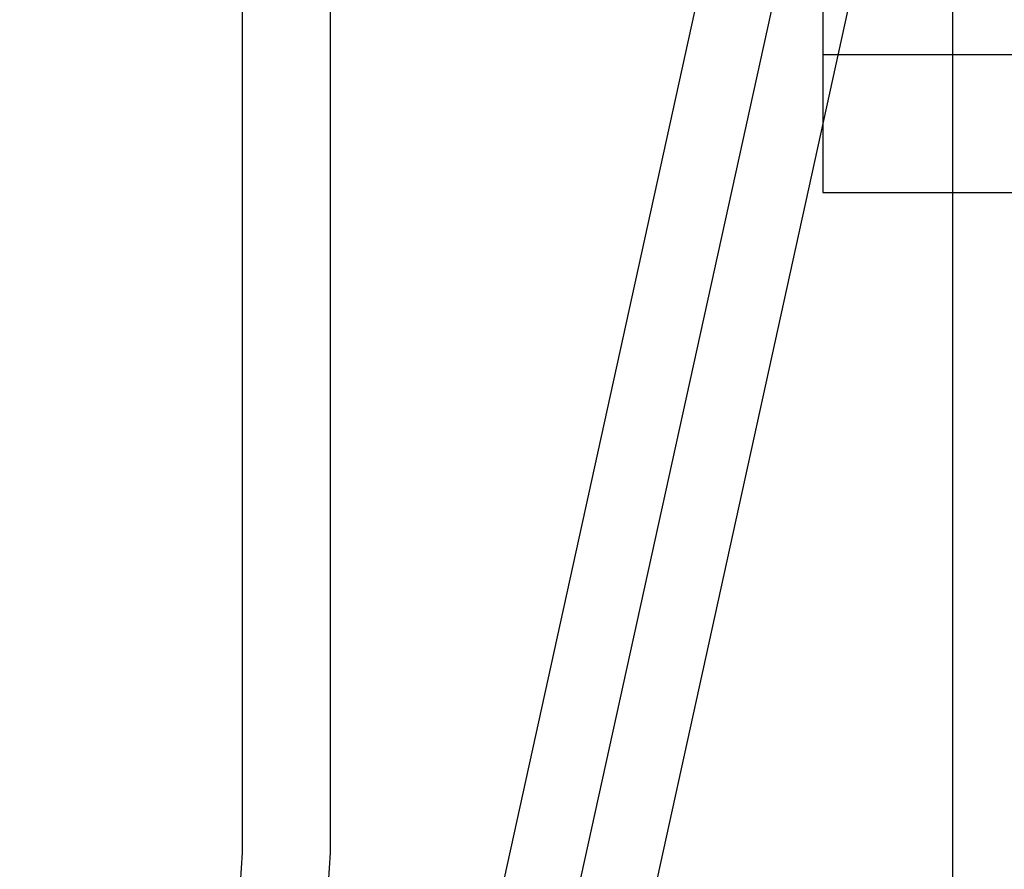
# Model space of a CAD drawing. Header units: inches. Extents: x 0 to 268, y 0 to 174.
# Tile 21 of 125: x 86.528 to 86.782, y 90.531 to 90.75. Entities that reach past the tile are written whole.
import ezdxf

# ---------------------------------------------------------------- set-up
doc = ezdxf.new("R2010")
doc.units = ezdxf.units.IN
doc.header["$LTSCALE"] = 14.754949
doc.header["$MEASUREMENT"] = 0
doc.linetypes.add('HIDDEN', pattern=[0.2, 0.1, -0.1])
doc.layers.add('DEFAULT_2', color=8, linetype='HIDDEN')
doc.layers.add('RIGHT_OR_MAIN_DOOR_ASSEMBLY', color=7, linetype='CONTINUOUS')

msp = doc.modelspace()

# ---------------------------------------------------------------- linework, layer by layer
at = {"layer": 'DEFAULT_2', "color": 8, "linetype": 'HIDDEN'}
for p, q in [((86.73484, 91.64524), (86.73484, 90.70555)), ((86.58513, 90.95912), (86.58513, 90.53512)), ((86.60793, 90.53512), (86.60793, 90.95912)), ((86.732, 90.89013), (86.62465, 90.40105)), ((86.75084, 90.88599), (86.6435, 90.39691)), ((86.76969, 90.88185), (86.66234, 90.39277)), ((86.73484, 90.74112), (87.35984, 90.74112)), ((86.73484, 90.70555), (87.35984, 90.70555))]:
    msp.add_line(p, q, dxfattribs=at)
for points in [[(86.58513, 90.53512), (86.58462, 90.52722), (86.58317, 90.51959), (86.58075, 90.51216), (86.57744, 90.50512), (86.57326, 90.49859), (86.56832, 90.49269), (86.56267, 90.48752), (86.55644, 90.48315), (86.5497, 90.47969), (86.5426, 90.47716), (86.5353, 90.47564), (86.52775, 90.47512)], [(86.55055, 90.47512), (86.5581, 90.47564), (86.5654, 90.47716), (86.57251, 90.47969), (86.57924, 90.48315), (86.58548, 90.48752), (86.59113, 90.49269), (86.59607, 90.49859), (86.60024, 90.50512), (86.60356, 90.51216), (86.60598, 90.51959), (86.60743, 90.52722), (86.60793, 90.53512)]]:
    msp.add_lwpolyline(points, dxfattribs=at)
at = {"layer": 'RIGHT_OR_MAIN_DOOR_ASSEMBLY', "color": 3, "linetype": 'Continuous'}
msp.add_line((86.76834, 101.47362), (86.76834, 80.97362), dxfattribs=at)

doc.saveas('drawing.dxf')
